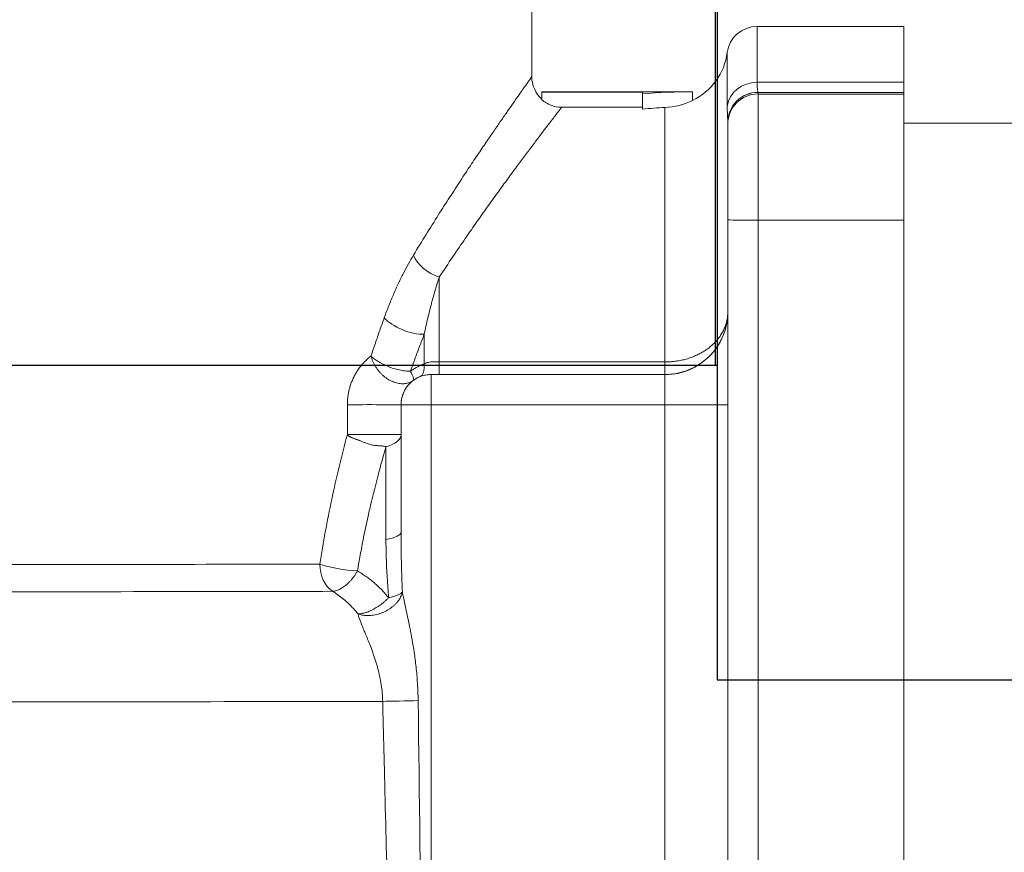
# Model space of a CAD drawing. Extents: x 0 to 796, y 0 to 496.
# Tile 46 of 242: x 99.29 to 101.14, y 309.04 to 310.61. Entities that reach past the tile are written whole.
import ezdxf

# ---------------------------------------------------------------- set-up
doc = ezdxf.new("R2010")
doc.units = 0
doc.header["$LTSCALE"] = 12
doc.header["$MEASUREMENT"] = 0
doc.layers.get('0').update_dxf_attribs({"linetype": 'CONTINUOUS'})
doc.layers.add('X', color=1, linetype='CONTINUOUS')

# ---------------------------------------------------------------- blocks, each defined once
blk = doc.blocks.new('GASTRAIN')
at = {"layer": 'X', "lineweight": 0}
for p, q in [((65.9199, 289.705), (65.9199, 289.8284)), ((66.3455, 289.7999), (66.3455, 289.6943)), ((66.3455, 289.7999), (66.6224, 289.7999)), ((66.6224, 289.6943), (66.6224, 289.7999)), ((66.2891, 289.7506), (66.2891, 289.649)), ((66.6224, 289.6943), (66.3455, 289.6943)), ((66.6224, 289.6943), (66.6224, 289.6752)), ((65.9389, 289.6759), (65.9389, 289.6765)), ((66.2212, 289.6765), (65.9389, 289.6765)), ((66.1288, 289.6759), (65.9389, 289.6759)), ((65.9389, 289.6759), (65.9389, 289.6615)), ((66.1288, 289.6759), (66.1288, 289.6725)), ((66.1288, 289.6725), (66.1288, 289.6439)), ((66.2237, 289.6765), (66.2237, 289.6601)), ((66.3471, 289.6752), (66.3471, 289.6754)), ((66.6224, 289.6752), (66.3471, 289.6752)), ((66.3471, 289.6722), (66.3471, 289.6752)), ((66.6224, 289.6722), (66.3471, 289.6722)), ((66.3471, 289.6722), (66.3471, 289.4344)), ((66.6224, 289.6752), (66.6224, 289.6722)), ((66.6224, 289.4344), (66.6224, 289.6722)), ((65.9765, 289.6474), (66.1288, 289.6474)), ((66.1715, 289.1665), (66.1715, 289.6467)), ((66.2901, 289.6183), (66.2901, 289.6185)), ((66.2901, 289.6153), (66.2901, 289.6183)), ((66.2901, 289.6153), (66.2901, 289.4345)), ((71.2204, 289.6172), (66.6224, 289.6172)), ((66.2901, 287.5361), (66.2901, 289.4345)), ((66.6224, 289.4344), (66.3471, 289.4344)), ((66.3471, 287.536), (66.3471, 289.4344)), ((66.6224, 289.4344), (66.6224, 287.536)), ((65.7454, 289.1665), (65.7454, 289.3267)), ((65.7169, 289.1631), (65.7169, 289.2187)), ((65.7454, 289.1665), (66.1715, 289.1665)), ((65.7454, 289.1429), (65.7454, 289.1665)), ((65.7301, 289.1429), (65.7301, 289.1426)), ((66.1715, 289.1426), (65.7301, 289.1426)), ((65.7301, 289.1426), (65.7301, 289.0855)), ((65.7454, 289.1429), (66.1715, 289.1429)), ((66.1715, 289.0855), (66.1715, 289.1426)), ((65.5718, 289.0295), (65.5718, 289.0859)), ((65.6731, 289.0857), (65.6731, 289.0858)), ((65.6731, 288.8464), (65.6731, 289.0857)), ((65.7301, 287.4947), (65.7301, 289.0855)), ((66.1715, 289.0855), (65.7301, 289.0855)), ((65.6447, 289.0065), (65.6447, 288.8312))]:
    blk.add_line(p, q, dxfattribs=at)
for centre, radius, start, end in [((66.3455, 289.7429), 0.057, 90, 172.2336), ((66.1715, 289.7667), 0.1187, 296.1039, 352.2336)]:
    blk.add_arc(centre, radius, start, end, dxfattribs=at)
at = {"layer": 'X', "lineweight": 0, "extrusion": (0, 0, -1)}
for centre, major_axis, ratio, start_param, end_param in [((65.9769, 289.705), (-0.057, 0), 0.999998, -0.840942, 0.000148), ((66.3455, 289.642), (-0.057, 0), 0.919425, 0.13555, 1.570796), ((66.2237, 288.49), (0.8399, 0.8399), 0.99791, -0.86653, -0.786444), ((66.3471, 289.6185), (-0.057, 0), 0.999238, 0.000001, 1.570796), ((66.3471, 289.6183), (-0.057, 0), 0.999998, 0, 1.570796), ((66.3471, 289.6153), (-0.057, 0), 0.999998, 0, 1.570796), ((65.7454, 289.3679), (-0.0483, 0.0302), 0.663044, -1.964484, -0.755639), ((65.6884, 289.25), (-0.0534, 0.0199), 0.451316, -2.292152, -0.689392), ((65.7301, 289.0857), (-0.057, 0), 0.999998, 0, 1.570796), ((66.1715, 289.0853), (0.1187, 0), 0.002092, -1.570796, 0), ((65.6162, 288.8464), (0.057, 0), 0.307755, 0, 1.047198), ((65.5624, 288.7849), (-0.0562, 0.0089), 0.17129, -2.128691, -0.742077), ((65.5624, 288.7849), (-0.0001, 0.057), 0.746099, -2.688099, -1.567654), ((64.3442, 288.5284), (-1.7418, 0), 0.002092, -2.408414, -1.843292), ((65.6808, 288.5274), (-0.0569, -0.0014), 0.009719, -2.018443, -0.732988), ((65.7294, 289.6059), (0.0423, -4.2114), 0.008534, 1.045756, 1.311933)]:
    blk.add_ellipse(centre, major_axis=major_axis, ratio=ratio, start_param=start_param, end_param=end_param, dxfattribs=at)
at = {"layer": 'X', "lineweight": 0}
for centre, major_axis, ratio, start_param, end_param in [((66.1712, 289.745), (-0.1128, -0.0194), 0.855362, 1.427051, 1.902985), ((66.2237, 288.49), (-0.8399, 0.8399), 0.99791, -0.786444, -0.784352), ((66.2235, 287.339), (0.0049, 2.309), 0.707105, 0.03486, 0.06105), ((66.3471, 289.4345), (-0.057, 0), 0.002092, 0, 1.570796), ((66.1715, 289.2613), (0.1187, 0), 0.999998, -1.570796, 0), ((65.6884, 289.1919), (0.0208, -0.053), 0.370712, 0.002093, 0.857479), ((65.7432, 289.1759), (-0.0315, 0.0007), 0.295687, 1.404569, 1.647877), ((65.737, 289.1429), (-0.0416, 0), 0.001664, 1.403606, 1.772238), ((65.6162, 289.0858), (0.057, 0), 0.002132, 0.000025, 2.463977), ((65.7301, 289.0857), (-0.057, 0), 0.002092, 0, 1.570796), ((65.6162, 289.0295), (0.057, 0), 0.002092, 0, 2.463977), ((65.6162, 289.0295), (0.057, 0), 0.465866, -1.047196, 0), ((64.3442, 288.7872), (1.5757, 0), 0.002092, -1.269758, -0.72861), ((64.3442, 288.7359), (1.6079, 0), 0.002092, -1.269758, -0.72861)]:
    blk.add_ellipse(centre, major_axis=major_axis, ratio=ratio, start_param=start_param, end_param=end_param, dxfattribs=at)
for points in [[(65.6965, 289.3679), (65.7046, 289.3814), (65.7206, 289.4074), (65.7435, 289.4438), (65.7651, 289.4776), (65.7854, 289.5088), (65.8044, 289.5374), (65.8219, 289.5635), (65.8379, 289.5871), (65.8525, 289.6084), (65.8656, 289.6273), (65.8772, 289.644), (65.8874, 289.6586), (65.8962, 289.6711), (65.9036, 289.6816), (65.9096, 289.6902), (65.9143, 289.6967), (65.9176, 289.7014), (65.9195, 289.7043), (65.9199, 289.7049), (65.9199, 289.705)], [(65.7454, 289.3267), (65.7539, 289.3397), (65.7707, 289.3648), (65.7946, 289.4), (65.8173, 289.4325), (65.8386, 289.4625), (65.8584, 289.49), (65.8767, 289.515), (65.8933, 289.5376), (65.9085, 289.5578), (65.922, 289.5759), (65.934, 289.5918), (65.9445, 289.6056), (65.9535, 289.6173), (65.9611, 289.6272), (65.9671, 289.6351), (65.9717, 289.6411), (65.9749, 289.6453), (65.9761, 289.6469), (65.9765, 289.6474)], [(66.2901, 289.6185), (66.2901, 289.6196), (66.29, 289.6222), (66.2897, 289.6273), (66.2894, 289.6334), (66.2891, 289.6406), (66.2891, 289.6461), (66.2891, 289.649)], [(66.2901, 289.2614), (66.2901, 289.2581), (66.2899, 289.2514), (66.2886, 289.2415), (66.2865, 289.2318), (66.2836, 289.2222), (66.2799, 289.213), (66.2755, 289.2041), (66.2704, 289.1956), (66.2645, 289.1876), (66.2581, 289.1802), (66.2511, 289.1733), (66.2435, 289.1671), (66.2355, 289.1615), (66.2271, 289.1566), (66.2184, 289.1524), (66.2093, 289.1489), (66.2, 289.1462), (66.1906, 289.1443), (66.181, 289.1431), (66.1747, 289.1429), (66.1715, 289.1429)], [(65.5718, 289.0859), (65.5718, 289.0882), (65.572, 289.0928), (65.5726, 289.0999), (65.5737, 289.107), (65.5752, 289.1143), (65.5772, 289.1215), (65.5798, 289.1287), (65.5829, 289.136), (65.5866, 289.1432), (65.591, 289.1505), (65.5961, 289.1576), (65.602, 289.1645), (65.6087, 289.1713), (65.6137, 289.1755), (65.6164, 289.1776)], [(66.1715, 289.1429), (66.1714, 289.1429), (66.1714, 289.143), (66.1714, 289.1438), (66.1714, 289.1451), (66.1715, 289.1468), (66.1715, 289.1491), (66.1715, 289.1518), (66.1715, 289.1549), (66.1715, 289.1584), (66.1715, 289.1623), (66.1715, 289.1651), (66.1715, 289.1665)], [(65.6963, 289.1318), (65.6965, 289.1319), (65.6968, 289.1324), (65.6969, 289.1336), (65.6968, 289.1352), (65.6962, 289.1372), (65.6954, 289.1396), (65.6942, 289.1423), (65.6927, 289.1455), (65.6915, 289.1477), (65.6909, 289.1489)], [(65.6963, 289.1318), (65.697, 289.1323), (65.6986, 289.1334), (65.7011, 289.135), (65.7037, 289.1364), (65.7064, 289.1378), (65.7083, 289.1386), (65.7093, 289.1389)], [(66.1715, 289.1429), (66.1715, 289.1428), (66.1715, 289.1428), (66.1715, 289.1427), (66.1715, 289.1426), (66.1715, 289.1426)], [(66.1715, 289.0855), (66.1715, 288.9757), (66.1715, 288.7561), (66.1715, 288.4267), (66.1714, 288.2073), (66.1714, 288.0975)], [(65.5199, 288.785), (65.523, 288.8052), (65.5298, 288.8459), (65.542, 288.9071), (65.5559, 288.9684), (65.5663, 289.0092), (65.5718, 289.0295)], [(65.6447, 289.0065), (65.6441, 289.0067), (65.6429, 289.0071), (65.6403, 289.0077), (65.637, 289.0081), (65.6331, 289.0084), (65.6287, 289.0086), (65.6239, 289.0089), (65.619, 289.0097), (65.6145, 289.0107), (65.6108, 289.0119), (65.6076, 289.0131), (65.6047, 289.0142), (65.6019, 289.0154), (65.5993, 289.0165), (65.5968, 289.0175), (65.5944, 289.0184), (65.592, 289.0193), (65.5897, 289.0201), (65.5876, 289.0208), (65.5857, 289.0215), (65.5838, 289.0222), (65.582, 289.0229), (65.5802, 289.0237), (65.5784, 289.0245), (65.5766, 289.0254), (65.5749, 289.0265), (65.5733, 289.0278), (65.5723, 289.0289), (65.5718, 289.0295)], [(65.6757, 288.7319), (65.6752, 288.7455), (65.6742, 288.7721), (65.6733, 288.8102), (65.6731, 288.8345), (65.6731, 288.8464)], [(65.6499, 288.7216), (65.6487, 288.7345), (65.6468, 288.7598), (65.6451, 288.7963), (65.6447, 288.8197), (65.6447, 288.8312)], [(65.5908, 288.772), (65.5899, 288.7703), (65.588, 288.7671), (65.5849, 288.7625), (65.5816, 288.758), (65.578, 288.7539), (65.5743, 288.75), (65.5705, 288.7464), (65.5667, 288.7433), (65.5627, 288.7405), (65.5588, 288.7382), (65.5549, 288.7363), (65.5511, 288.7349), (65.5474, 288.734), (65.545, 288.7337), (65.5439, 288.7336)], [(65.5919, 288.6909), (65.5891, 288.6944), (65.5835, 288.7011), (65.5744, 288.7104), (65.5648, 288.719), (65.5546, 288.7268), (65.5475, 288.7315), (65.5439, 288.7336)], [(65.6757, 288.7319), (65.6754, 288.7304), (65.6745, 288.7275), (65.6725, 288.723), (65.6701, 288.7187), (65.6671, 288.7145), (65.6637, 288.7105), (65.6598, 288.7067), (65.6555, 288.7032), (65.6509, 288.6999), (65.646, 288.6971), (65.6408, 288.6945), (65.6354, 288.6923), (65.6298, 288.6906), (65.6241, 288.6893), (65.6187, 288.6884), (65.6136, 288.688), (65.6088, 288.688), (65.6043, 288.6882), (65.6, 288.6888), (65.5959, 288.6897), (65.5932, 288.6904), (65.5919, 288.6909)], [(65.7054, 288.5275), (65.7053, 288.5388), (65.7044, 288.5605), (65.7017, 288.5914), (65.698, 288.619), (65.6941, 288.6427), (65.6902, 288.6633), (65.6864, 288.6814), (65.683, 288.6971), (65.68, 288.7106), (65.6776, 288.7222), (65.6763, 288.7289), (65.6757, 288.7319)]]:
    blk.add_open_spline(points, degree=3, dxfattribs=at)
for points, knots in [([(66.3471, 289.6754), (66.3471, 289.6756), (66.347, 289.6759), (66.3469, 289.6765), (66.3469, 289.6767), (66.3468, 289.6773), (66.3467, 289.6777), (66.3465, 289.679), (66.3463, 289.6799), (66.3461, 289.6821), (66.3459, 289.6833), (66.3458, 289.685), (66.3458, 289.6853), (66.3457, 289.6868), (66.3456, 289.6879), (66.3455, 289.6908), (66.3455, 289.6925), (66.3455, 289.6943)], [0, 0, 0, 0, 0.1666667, 0.1666667, 0.2264126, 0.2264126, 0.3333333, 0.3333333, 0.5, 0.5, 0.6666667, 0.6666667, 0.708188, 0.708188, 0.8333333, 0.8333333, 0.9999914, 0.9999914, 0.9999914, 0.9999914]), ([(65.9389, 289.6615), (65.9441, 289.657), (65.95, 289.6534), (65.9628, 289.6486), (65.9696, 289.6474), (65.9765, 289.6474)], [0, 0, 0, 0, 0.0521977, 0.0521977, 0.1043936, 0.1043936, 0.1043936, 0.1043936]), ([(65.6415, 289.2501), (65.6444, 289.2579), (65.6472, 289.2655), (65.6502, 289.273), (65.6531, 289.2804), (65.6561, 289.2876), (65.6591, 289.2946), (65.6622, 289.3017), (65.6652, 289.3084), (65.6683, 289.315), (65.6714, 289.3216), (65.6745, 289.3279), (65.6777, 289.334), (65.6808, 289.3401), (65.6839, 289.346), (65.6871, 289.3517), (65.6902, 289.3573), (65.6934, 289.3627), (65.6965, 289.3679)], [0, 0, 0, 0, 0.166667, 0.166667, 0.166667, 0.333333, 0.333333, 0.333333, 0.5, 0.5, 0.5, 0.666667, 0.666667, 0.666667, 0.833333, 0.833333, 0.833333, 1, 1, 1, 1]), ([(65.7169, 289.2187), (65.7191, 289.2291), (65.7213, 289.2392), (65.7236, 289.2489), (65.7259, 289.2586), (65.7283, 289.268), (65.7307, 289.277), (65.7331, 289.286), (65.7355, 289.2947), (65.7379, 289.303), (65.7404, 289.3112), (65.7429, 289.3192), (65.7454, 289.3267)], [0, 0, 0, 0, 0.25, 0.25, 0.25, 0.5, 0.5, 0.5, 0.75, 0.75, 0.75, 1, 1, 1, 1]), ([(66.1715, 289.1665), (66.1747, 289.1665), (66.1811, 289.1667), (66.1907, 289.1677), (66.2001, 289.1692), (66.2094, 289.1713), (66.2185, 289.1741), (66.2272, 289.1774), (66.2356, 289.1813), (66.2436, 289.1858), (66.2512, 289.1907), (66.2582, 289.1962), (66.2646, 289.2022), (66.2704, 289.2085), (66.2755, 289.2153), (66.28, 289.2224), (66.2836, 289.2298), (66.2865, 289.2375), (66.2886, 289.2453), (66.2899, 289.2533), (66.2901, 289.2587), (66.2901, 289.2614)], [0.0000138, 0.0000138, 0.0000138, 0.0000138, 0.0526316, 0.1052632, 0.1578947, 0.2105263, 0.2631579, 0.3157895, 0.3684211, 0.4210526, 0.4736842, 0.5263158, 0.5789474, 0.6315789, 0.6842105, 0.7368421, 0.7894737, 0.8421053, 0.8947368, 0.9473684, 1, 1, 1, 1]), ([(65.6164, 289.1776), (65.6191, 289.1858), (65.6219, 289.194), (65.6247, 289.202), (65.6274, 289.2101), (65.6302, 289.2182), (65.633, 289.2262), (65.6358, 289.2342), (65.6387, 289.2421), (65.6415, 289.2501)], [0, 0, 0, 0, 0.3333333, 0.3333333, 0.3333333, 0.6666666, 0.6666666, 0.6666666, 0.9999999, 0.9999999, 0.9999999, 0.9999999]), ([(65.6909, 289.1489), (65.6937, 289.1568), (65.6965, 289.1646), (65.7022, 289.1802), (65.7051, 289.1879), (65.711, 289.2034), (65.7139, 289.2111), (65.7169, 289.2187)], [0, 0, 0, 0, 0.333333, 0.333333, 0.666667, 0.666667, 1, 1, 1, 1]), ([(65.6963, 289.1318), (65.6951, 289.1309), (65.694, 289.1302), (65.6915, 289.1288), (65.6903, 289.1283), (65.6876, 289.1272), (65.6863, 289.1268), (65.6835, 289.1261), (65.6821, 289.1258), (65.6791, 289.1255), (65.6776, 289.1254), (65.6746, 289.1254), (65.6731, 289.1255), (65.67, 289.1258), (65.6684, 289.126), (65.6653, 289.1267), (65.6637, 289.1271), (65.6605, 289.1281), (65.659, 289.1287), (65.6558, 289.13), (65.6543, 289.1307), (65.6512, 289.1323), (65.6496, 289.1332), (65.6466, 289.1351), (65.6452, 289.1361), (65.6423, 289.1383), (65.6408, 289.1395), (65.6381, 289.1419), (65.6367, 289.1432), (65.6341, 289.1458), (65.6328, 289.1472), (65.6304, 289.1501), (65.6293, 289.1515), (65.6271, 289.1546), (65.626, 289.1561), (65.624, 289.1593), (65.6231, 289.1609), (65.6214, 289.1642), (65.6206, 289.1658), (65.6192, 289.1692), (65.6185, 289.1709), (65.6174, 289.1742), (65.6169, 289.1759), (65.6164, 289.1776)], [0, 0, 0, 0, 0.047619, 0.047619, 0.095238, 0.095238, 0.142857, 0.142857, 0.190476, 0.190476, 0.238095, 0.238095, 0.285714, 0.285714, 0.333333, 0.333333, 0.380952, 0.380952, 0.428571, 0.428571, 0.47619, 0.47619, 0.52381, 0.52381, 0.571429, 0.571429, 0.619048, 0.619048, 0.666667, 0.666667, 0.714286, 0.714286, 0.761905, 0.761905, 0.809524, 0.809524, 0.857143, 0.857143, 0.904762, 0.904762, 0.952381, 0.952381, 1, 1, 1, 1]), ([(65.6909, 289.1489), (65.6893, 289.149), (65.6877, 289.149), (65.6843, 289.1493), (65.6825, 289.1494), (65.679, 289.1499), (65.6772, 289.1501), (65.6737, 289.1507), (65.6718, 289.1511), (65.6682, 289.1519), (65.6664, 289.1523), (65.6628, 289.1532), (65.6611, 289.1538), (65.6575, 289.1548), (65.6558, 289.1554), (65.6523, 289.1566), (65.6506, 289.1573), (65.6473, 289.1586), (65.6457, 289.1593), (65.6424, 289.1607), (65.6408, 289.1614), (65.6376, 289.163), (65.636, 289.1638), (65.633, 289.1655), (65.6315, 289.1664), (65.6286, 289.1682), (65.6273, 289.1691), (65.6247, 289.1709), (65.6235, 289.1718), (65.6212, 289.1735), (65.6201, 289.1744), (65.6182, 289.1761), (65.6173, 289.1769), (65.6164, 289.1776)], [0, 0, 0, 0, 0.0625, 0.0625, 0.125, 0.125, 0.1875, 0.1875, 0.25, 0.25, 0.3125, 0.3125, 0.375, 0.375, 0.4375, 0.4375, 0.5, 0.5, 0.5625, 0.5625, 0.625, 0.625, 0.6875, 0.6875, 0.75, 0.75, 0.8125, 0.8125, 0.875, 0.875, 0.9375, 0.9375, 1, 1, 1, 1]), ([(65.6909, 289.1489), (65.6928, 289.1503), (65.6968, 289.153), (65.7032, 289.1568), (65.7099, 289.1602), (65.7145, 289.1621), (65.7169, 289.1631)], [0, 0, 0, 0, 0.25, 0.5, 0.75, 0.9999386, 0.9999386, 0.9999386, 0.9999386]), ([(65.7169, 289.1631), (65.7175, 289.1633), (65.7181, 289.1636), (65.7194, 289.1641), (65.7201, 289.1644), (65.7222, 289.1651), (65.7236, 289.1655), (65.7263, 289.1661), (65.7277, 289.1664), (65.7292, 289.1666), (65.7293, 289.1666), (65.7307, 289.1668), (65.7321, 289.1669), (65.7349, 289.1669), (65.7363, 289.1669), (65.7377, 289.1668)], [0, 0, 0, 0, 0.0946258, 0.0946258, 0.2, 0.2, 0.4, 0.4, 0.6, 0.6, 0.6125805, 0.6125805, 0.8, 0.8, 0.9999541, 0.9999541, 0.9999541, 0.9999541]), ([(65.7093, 289.1389), (65.7106, 289.1394), (65.7119, 289.1399), (65.7133, 289.1403), (65.7146, 289.1408), (65.716, 289.1411), (65.7174, 289.1414), (65.7188, 289.1418), (65.7202, 289.142), (65.7216, 289.1422), (65.723, 289.1424), (65.7244, 289.1426), (65.7259, 289.1427), (65.7273, 289.1428), (65.7287, 289.1429), (65.7301, 289.1429)], [0.0000176, 0.0000176, 0.0000176, 0.0000176, 0.2, 0.2, 0.2, 0.4, 0.4, 0.4, 0.6, 0.6, 0.6, 0.8, 0.8, 0.8, 0.9998936, 0.9998936, 0.9998936, 0.9998936]), ([(65.6731, 289.0858), (65.6731, 289.0867), (65.6732, 289.0876), (65.6733, 289.0893), (65.6733, 289.0902), (65.6734, 289.0917), (65.6735, 289.0923), (65.6736, 289.0932), (65.6737, 289.0935), (65.6738, 289.0948), (65.674, 289.0957), (65.6744, 289.0976), (65.6746, 289.0986), (65.6751, 289.1006), (65.6754, 289.1016), (65.676, 289.1037), (65.6764, 289.1049), (65.6773, 289.1071), (65.6777, 289.1082), (65.6786, 289.1103), (65.6791, 289.1112), (65.6797, 289.1123), (65.6798, 289.1125), (65.6804, 289.1138), (65.6811, 289.1149), (65.6825, 289.1171), (65.6832, 289.1182), (65.6843, 289.1198), (65.6847, 289.1203), (65.6855, 289.1214), (65.686, 289.122), (65.6874, 289.1236), (65.6884, 289.1247), (65.6902, 289.1266), (65.6911, 289.1274), (65.6922, 289.1284), (65.6924, 289.1286), (65.6938, 289.1298), (65.695, 289.1308), (65.6963, 289.1318)], [0.0001611, 0.0001611, 0.0001611, 0.0001611, 0.0666667, 0.0666667, 0.1333333, 0.1333333, 0.1763008, 0.1763008, 0.2, 0.2, 0.2666667, 0.2666667, 0.3333333, 0.3333333, 0.3962055, 0.3962055, 0.4666667, 0.4666667, 0.5333333, 0.5333333, 0.5894969, 0.5894969, 0.6, 0.6, 0.6666667, 0.6666667, 0.7333333, 0.7333333, 0.7633216, 0.7633216, 0.8, 0.8, 0.8666667, 0.8666667, 0.9205994, 0.9205994, 0.9333333, 0.9333333, 1, 1, 1, 1]), ([(65.5908, 288.772), (65.5923, 288.7806), (65.5938, 288.7893), (65.5973, 288.8087), (65.5993, 288.8194), (65.6044, 288.8452), (65.6076, 288.8603), (65.612, 288.8799), (65.613, 288.8843), (65.6185, 288.9083), (65.6233, 288.9279), (65.6294, 288.9512), (65.6303, 288.9548), (65.6356, 288.9745), (65.64, 288.9905), (65.6447, 289.0065)], [0.0000017, 0.0000017, 0.0000017, 0.0000017, 0.1121541, 0.1121541, 0.25, 0.25, 0.4436587, 0.4436587, 0.5, 0.5, 0.75, 0.75, 0.7965126, 0.7965126, 1, 1, 1, 1]), ([(65.6499, 288.7216), (65.6477, 288.7242), (65.6456, 288.7267), (65.6411, 288.7316), (65.6389, 288.734), (65.6343, 288.7387), (65.6319, 288.741), (65.6273, 288.7453), (65.625, 288.7474), (65.6226, 288.7495), (65.6224, 288.7496), (65.6198, 288.7519), (65.6173, 288.7539), (65.6122, 288.7579), (65.6096, 288.7598), (65.6044, 288.7635), (65.6017, 288.7653), (65.5963, 288.7687), (65.5936, 288.7704), (65.5908, 288.772)], [0, 0, 0, 0, 0.125, 0.125, 0.25, 0.25, 0.375, 0.375, 0.491656, 0.491656, 0.5, 0.5, 0.625, 0.625, 0.75, 0.75, 0.875, 0.875, 1, 1, 1, 1]), ([(65.6757, 288.7319), (65.6752, 288.7314), (65.6746, 288.731), (65.6733, 288.73), (65.6725, 288.7295), (65.6709, 288.7286), (65.67, 288.7282), (65.6681, 288.7272), (65.667, 288.7268), (65.6648, 288.7259), (65.6636, 288.7255), (65.6612, 288.7246), (65.6599, 288.7242), (65.6572, 288.7234), (65.6558, 288.723), (65.6529, 288.7223), (65.6514, 288.7219), (65.6499, 288.7216)], [0, 0, 0, 0, 0.125, 0.125, 0.25, 0.25, 0.375, 0.375, 0.5, 0.5, 0.625, 0.625, 0.75, 0.75, 0.875, 0.875, 1, 1, 1, 1]), ([(65.6499, 288.7216), (65.6486, 288.7203), (65.6473, 288.719), (65.646, 288.7177), (65.6446, 288.7164), (65.6432, 288.7152), (65.6418, 288.714), (65.6403, 288.7128), (65.6389, 288.7116), (65.6374, 288.7105), (65.6362, 288.7095), (65.6349, 288.7086), (65.6337, 288.7077), (65.6334, 288.7075), (65.6332, 288.7073), (65.633, 288.7072), (65.6315, 288.7062), (65.6301, 288.7052), (65.6286, 288.7042), (65.6272, 288.7033), (65.6257, 288.7024), (65.6243, 288.7016), (65.6229, 288.7008), (65.6216, 288.7001), (65.6203, 288.6994), (65.6189, 288.6987), (65.6177, 288.698), (65.6164, 288.6975), (65.6152, 288.6969), (65.614, 288.6963), (65.6128, 288.6959), (65.6117, 288.6954), (65.6105, 288.6949), (65.6094, 288.6945), (65.6083, 288.6941), (65.6072, 288.6937), (65.6061, 288.6934), (65.605, 288.6931), (65.6039, 288.6928), (65.6028, 288.6925), (65.6018, 288.6922), (65.6007, 288.692), (65.5997, 288.6918), (65.5987, 288.6916), (65.5977, 288.6915), (65.5968, 288.6913), (65.5959, 288.6912), (65.595, 288.6911), (65.5942, 288.691), (65.5934, 288.691), (65.5926, 288.6909), (65.5919, 288.6909)], [0, 0, 0, 0, 0.0625, 0.0625, 0.0625, 0.125, 0.125, 0.125, 0.1875, 0.1875, 0.1875, 0.240476, 0.240476, 0.240476, 0.25, 0.25, 0.25, 0.3125, 0.3125, 0.3125, 0.375, 0.375, 0.375, 0.4375, 0.4375, 0.4375, 0.5, 0.5, 0.5, 0.5625, 0.5625, 0.5625, 0.625, 0.625, 0.625, 0.6875, 0.6875, 0.6875, 0.75, 0.75, 0.75, 0.8125, 0.8125, 0.8125, 0.875, 0.875, 0.875, 0.9375, 0.9375, 0.9375, 1, 1, 1, 1]), ([(65.6385, 288.526), (65.6384, 288.531), (65.6378, 288.5413), (65.6359, 288.5573), (65.6329, 288.5734), (65.629, 288.5893), (65.6245, 288.6046), (65.6196, 288.619), (65.6146, 288.6321), (65.61, 288.6438), (65.6057, 288.6542), (65.6018, 288.6634), (65.5985, 288.6716), (65.5958, 288.6788), (65.5935, 288.6852), (65.5923, 288.6891), (65.5919, 288.6909)], [0.0000334, 0.0000334, 0.0000334, 0.0000334, 0.0714286, 0.1428571, 0.2142857, 0.2857143, 0.3571429, 0.4285714, 0.5, 0.5714286, 0.6428571, 0.7142857, 0.7857143, 0.8571429, 0.9285714, 1, 1, 1, 1]), ([(65.6663, 287.4931), (65.6632, 287.5966), (65.6601, 287.7032), (65.657, 287.8149), (65.657, 287.8167), (65.6542, 287.9161), (65.6515, 288.0163), (65.6484, 288.1336), (65.648, 288.1485), (65.6456, 288.241), (65.6436, 288.3198), (65.6406, 288.4416), (65.6395, 288.4836), (65.6385, 288.526)], [0, 0, 0, 0, 0.3279089, 0.3279089, 0.3333333, 0.3333333, 0.6244777, 0.6244777, 0.6666667, 0.6666667, 0.8859065, 0.8859065, 1, 1, 1, 1])]:
    blk.add_open_spline(points, degree=3, knots=knots, dxfattribs=at)

msp = doc.modelspace()

# ---------------------------------------------------------------- linework, layer by layer
at = {"layer": 'X'}
for p, q in [((100.59864, 309.96008), (100.59864, 311.22723)), ((100.59871, 309.96008), (100.59871, 311.22723)), ((100.60189, 311.22723), (100.60189, 309.36623)), ((100.60196, 311.22723), (100.60196, 309.36623)), ((91.9542, 309.96008), (100.60189, 309.96008)), ((100.60196, 309.36623), (100.60189, 309.36623)), ((100.60196, 309.36623), (107.85196, 309.36623))]:
    msp.add_line(p, q, dxfattribs=at)

# ---------------------------------------------------------------- block references
msp.add_blockref('GASTRAIN', (34.33209, 20.79982))

doc.saveas('drawing.dxf')
